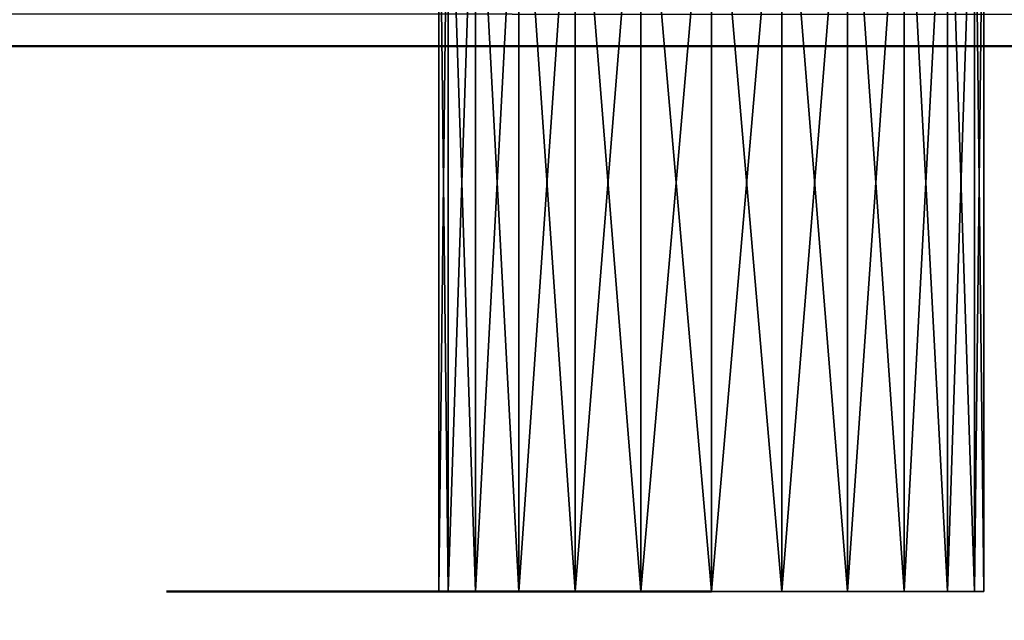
# Model space of a CAD drawing. Header units: millimetres. Extents: x -1 to 359, y -328 to 0.
# Tile 137 of 220: x 192.46 to 196.07, y -300.1 to -297.9. Entities that reach past the tile are written whole.
import ezdxf

# ---------------------------------------------------------------- set-up
doc = ezdxf.new("R2010")
doc.units = ezdxf.units.MM
doc.header["$MEASUREMENT"] = 0
doc.layers.add('0 Misc', color=7, linetype='Continuous', lineweight=35)
doc.layers.add('10 Raster Images', color=7, linetype='Continuous', lineweight=35)

msp = doc.modelspace()

# ---------------------------------------------------------------- linework, layer by layer
at = {"layer": '0 Misc', "color": 160, "linetype": 'Continuous', "lineweight": 50}
for p, q in [((354, -298, 2.5), (4, -298, 2.5)), ((4, -298, 164.5), (354, -298, 164.5)), ((354, -298, 167.5), (4, -298, 167.5)), ((4, -298, 329.5), (354, -298, 329.5))]:
    msp.add_line(p, q, dxfattribs=at).dxf.unprotected_set("ltscale", 0)
at = {"layer": '0 Misc', "color": 160, "linetype": 'Continuous', "lineweight": 25}
for p, q in [((195.9659, -300, 156.4412), (194, -300, 156.7)), ((196, -300, 156.7), (194, -300, 156.7)), ((195.9659, -300, 321.4412), (194, -300, 321.7)), ((196, -300, 321.7), (194, -300, 321.7)), ((195.866, -300, 156.2), (194.0341, -300, 156.4412)), ((195.9659, -300, 156.4412), (194.0341, -300, 156.4412)), ((196, -300, 156.7), (194.0341, -300, 156.9588)), ((195.9659, -300, 156.9588), (194.0341, -300, 156.9588)), ((195.866, -300, 321.2), (194.0341, -300, 321.4412)), ((195.9659, -300, 321.4412), (194.0341, -300, 321.4412)), ((196, -300, 321.7), (194.0341, -300, 321.9588)), ((195.9659, -300, 321.9588), (194.0341, -300, 321.9588)), ((195.7071, -300, 155.9929), (194.134, -300, 156.2)), ((195.866, -300, 156.2), (194.134, -300, 156.2)), ((195.9659, -300, 156.9588), (194.134, -300, 157.2)), ((195.866, -300, 157.2), (194.134, -300, 157.2)), ((195.7071, -300, 320.9929), (194.134, -300, 321.2)), ((195.866, -300, 321.2), (194.134, -300, 321.2)), ((195.9659, -300, 321.9588), (194.134, -300, 322.2)), ((195.866, -300, 322.2), (194.134, -300, 322.2)), ((195.5, -300, 155.834), (194.2929, -300, 155.9929)), ((195.7071, -300, 155.9929), (194.2929, -300, 155.9929)), ((195.866, -300, 157.2), (194.2929, -300, 157.4071)), ((195.7071, -300, 157.4071), (194.2929, -300, 157.4071)), ((195.5, -300, 320.834), (194.2929, -300, 320.9929)), ((195.7071, -300, 320.9929), (194.2929, -300, 320.9929)), ((195.866, -300, 322.2), (194.2929, -300, 322.4071)), ((195.7071, -300, 322.4071), (194.2929, -300, 322.4071)), ((195.2588, -300, 155.7341), (194.5, -300, 155.834)), ((195.5, -300, 155.834), (194.5, -300, 155.834)), ((195.7071, -300, 157.4071), (194.5, -300, 157.566)), ((195.5, -300, 157.566), (194.5, -300, 157.566)), ((195.2588, -300, 320.7341), (194.5, -300, 320.834)), ((195.5, -300, 320.834), (194.5, -300, 320.834)), ((195.7071, -300, 322.4071), (194.5, -300, 322.566)), ((195.5, -300, 322.566), (194.5, -300, 322.566)), ((195.2588, -300, 155.7341), (194.7412, -300, 155.7341)), ((195.5, -300, 157.566), (194.7412, -300, 157.6659)), ((195.2588, -300, 157.6659), (194.7412, -300, 157.6659)), ((195.2588, -300, 320.7341), (194.7412, -300, 320.7341)), ((195.5, -300, 322.566), (194.7412, -300, 322.6659)), ((195.2588, -300, 322.6659), (194.7412, -300, 322.6659))]:
    msp.add_line(p, q, dxfattribs=at).dxf.unprotected_set("ltscale", 0)
at = {"layer": '0 Misc', "color": 160, "linetype": 'Continuous', "lineweight": 50, "extrusion": (0, 1, 0)}
for centre in [(-194, 156.7, -300), (-194, 321.7, -300)]:
    msp.add_circle(centre, 1, dxfattribs=at).dxf.unprotected_set("ltscale", 0)
at = {"layer": '0 Misc', "color": 5, "lineweight": 25}
for points, invisible_edges in [([(157, -296.2, 330.7), (201, -327.2, 330.7), (201, -296.2, 330.7)], 1), ([(157, -296.2, 330.7), (157, -327.2, 330.7), (201, -327.2, 330.7)], 12), ([(157, -296.2, 165.7), (201, -327.2, 165.7), (201, -296.2, 165.7)], 1), ([(157, -296.2, 165.7), (157, -327.2, 165.7), (201, -327.2, 165.7)], 12), ([(201, -322.5291, 329.5), (157, -297, 329.5), (201, -297, 329.5)], 1), ([(201, -322.5291, 329.5), (157, -322.5291, 329.5), (157, -297, 329.5)], 12), ([(201, -322.5291, 164.5), (157, -297, 164.5), (201, -297, 164.5)], 1), ([(201, -322.5291, 164.5), (157, -322.5291, 164.5), (157, -297, 164.5)], 12)]:
    msp.add_3dface(points, dxfattribs=dict(at, invisible_edges=invisible_edges))
at = {"layer": '0 Misc', "color": 7, "lineweight": 25}
for points in [[(194, -297, 156.7), (194.0341, -300, 156.4412), (194.0341, -297, 156.4412)], [(194.0341, -297, 156.9588), (194, -300, 156.7), (194, -297, 156.7)], [(194.0341, -297, 156.9588), (194.0341, -300, 156.9588), (194, -300, 156.7)], [(194, -297, 156.7), (194, -300, 156.7), (194.0341, -300, 156.4412)], [(194, -297, 321.7), (194.0341, -300, 321.4412), (194.0341, -297, 321.4412)], [(194.0341, -297, 321.9588), (194, -300, 321.7), (194, -297, 321.7)], [(194.0341, -297, 321.9588), (194.0341, -300, 321.9588), (194, -300, 321.7)], [(194, -297, 321.7), (194, -300, 321.7), (194.0341, -300, 321.4412)], [(194.0341, -297, 156.9588), (194.134, -300, 157.2), (194.0341, -300, 156.9588)], [(194.0341, -297, 156.9588), (194.134, -297, 157.2), (194.134, -300, 157.2)], [(194.0341, -300, 156.4412), (194.134, -300, 156.2), (194.134, -297, 156.2)], [(194.0341, -300, 156.4412), (194.134, -297, 156.2), (194.0341, -297, 156.4412)], [(194.0341, -297, 321.9588), (194.134, -300, 322.2), (194.0341, -300, 321.9588)], [(194.0341, -297, 321.9588), (194.134, -297, 322.2), (194.134, -300, 322.2)], [(194.0341, -300, 321.4412), (194.134, -300, 321.2), (194.134, -297, 321.2)], [(194.0341, -300, 321.4412), (194.134, -297, 321.2), (194.0341, -297, 321.4412)], [(194.134, -300, 157.2), (194.134, -297, 157.2), (194.2929, -297, 157.4071)], [(194.2929, -300, 157.4071), (194.134, -300, 157.2), (194.2929, -297, 157.4071)], [(194.134, -297, 156.2), (194.2929, -300, 155.9929), (194.2929, -297, 155.9929)], [(194.134, -297, 156.2), (194.134, -300, 156.2), (194.2929, -300, 155.9929)], [(194.134, -300, 322.2), (194.134, -297, 322.2), (194.2929, -297, 322.4071)], [(194.2929, -300, 322.4071), (194.134, -300, 322.2), (194.2929, -297, 322.4071)], [(194.134, -297, 321.2), (194.2929, -300, 320.9929), (194.2929, -297, 320.9929)], [(194.134, -297, 321.2), (194.134, -300, 321.2), (194.2929, -300, 320.9929)], [(194.5, -297, 157.566), (194.2929, -300, 157.4071), (194.2929, -297, 157.4071)], [(194.5, -300, 155.834), (194.5, -297, 155.834), (194.2929, -297, 155.9929)], [(194.2929, -300, 155.9929), (194.5, -300, 155.834), (194.2929, -297, 155.9929)], [(194.5, -297, 157.566), (194.5, -300, 157.566), (194.2929, -300, 157.4071)], [(194.5, -297, 322.566), (194.2929, -300, 322.4071), (194.2929, -297, 322.4071)], [(194.5, -300, 320.834), (194.5, -297, 320.834), (194.2929, -297, 320.9929)], [(194.2929, -300, 320.9929), (194.5, -300, 320.834), (194.2929, -297, 320.9929)], [(194.5, -297, 322.566), (194.5, -300, 322.566), (194.2929, -300, 322.4071)], [(194.7412, -297, 157.6659), (194.5, -300, 157.566), (194.5, -297, 157.566)], [(194.7412, -297, 157.6659), (194.7412, -300, 157.6659), (194.5, -300, 157.566)], [(194.7412, -297, 155.7341), (194.5, -297, 155.834), (194.7412, -300, 155.7341)], [(194.7412, -300, 155.7341), (194.5, -297, 155.834), (194.5, -300, 155.834)], [(194.7412, -297, 322.6659), (194.5, -300, 322.566), (194.5, -297, 322.566)], [(194.7412, -297, 322.6659), (194.7412, -300, 322.6659), (194.5, -300, 322.566)], [(194.7412, -297, 320.7341), (194.5, -297, 320.834), (194.7412, -300, 320.7341)], [(194.7412, -300, 320.7341), (194.5, -297, 320.834), (194.5, -300, 320.834)], [(195, -300, 157.7), (194.7412, -300, 157.6659), (194.7412, -297, 157.6659)], [(195, -300, 157.7), (194.7412, -297, 157.6659), (195, -297, 157.7)], [(194.7412, -300, 155.7341), (195, -300, 155.7), (195, -297, 155.7)], [(194.7412, -297, 155.7341), (194.7412, -300, 155.7341), (195, -297, 155.7)], [(195, -300, 322.7), (194.7412, -300, 322.6659), (194.7412, -297, 322.6659)], [(195, -300, 322.7), (194.7412, -297, 322.6659), (195, -297, 322.7)], [(194.7412, -300, 320.7341), (195, -300, 320.7), (195, -297, 320.7)], [(194.7412, -297, 320.7341), (194.7412, -300, 320.7341), (195, -297, 320.7)], [(195.2588, -297, 157.6659), (195, -300, 157.7), (195, -297, 157.7)], [(195.2588, -300, 155.7341), (195.2588, -297, 155.7341), (195, -297, 155.7)], [(195, -300, 155.7), (195.2588, -300, 155.7341), (195, -297, 155.7)], [(195.2588, -297, 157.6659), (195.2588, -300, 157.6659), (195, -300, 157.7)], [(195.2588, -297, 322.6659), (195, -300, 322.7), (195, -297, 322.7)], [(195.2588, -300, 320.7341), (195.2588, -297, 320.7341), (195, -297, 320.7)], [(195, -300, 320.7), (195.2588, -300, 320.7341), (195, -297, 320.7)], [(195.2588, -297, 322.6659), (195.2588, -300, 322.6659), (195, -300, 322.7)], [(195.5, -297, 157.566), (195.2588, -300, 157.6659), (195.2588, -297, 157.6659)], [(195.5, -297, 157.566), (195.5, -300, 157.566), (195.2588, -300, 157.6659)], [(195.5, -297, 155.834), (195.2588, -297, 155.7341), (195.5, -300, 155.834)], [(195.5, -300, 155.834), (195.2588, -297, 155.7341), (195.2588, -300, 155.7341)], [(195.5, -297, 322.566), (195.2588, -300, 322.6659), (195.2588, -297, 322.6659)], [(195.5, -297, 322.566), (195.5, -300, 322.566), (195.2588, -300, 322.6659)], [(195.5, -297, 320.834), (195.2588, -297, 320.7341), (195.5, -300, 320.834)], [(195.5, -300, 320.834), (195.2588, -297, 320.7341), (195.2588, -300, 320.7341)], [(195.7071, -300, 157.4071), (195.5, -300, 157.566), (195.5, -297, 157.566)], [(195.7071, -300, 157.4071), (195.5, -297, 157.566), (195.7071, -297, 157.4071)], [(195.5, -300, 155.834), (195.7071, -300, 155.9929), (195.7071, -297, 155.9929)], [(195.5, -297, 155.834), (195.5, -300, 155.834), (195.7071, -297, 155.9929)], [(195.7071, -300, 322.4071), (195.5, -300, 322.566), (195.5, -297, 322.566)], [(195.7071, -300, 322.4071), (195.5, -297, 322.566), (195.7071, -297, 322.4071)], [(195.5, -300, 320.834), (195.7071, -300, 320.9929), (195.7071, -297, 320.9929)], [(195.5, -297, 320.834), (195.5, -300, 320.834), (195.7071, -297, 320.9929)], [(195.866, -297, 157.2), (195.7071, -300, 157.4071), (195.7071, -297, 157.4071)], [(195.866, -300, 156.2), (195.866, -297, 156.2), (195.7071, -297, 155.9929)], [(195.7071, -300, 155.9929), (195.866, -300, 156.2), (195.7071, -297, 155.9929)], [(195.866, -297, 157.2), (195.866, -300, 157.2), (195.7071, -300, 157.4071)], [(195.866, -297, 322.2), (195.7071, -300, 322.4071), (195.7071, -297, 322.4071)], [(195.866, -300, 321.2), (195.866, -297, 321.2), (195.7071, -297, 320.9929)], [(195.7071, -300, 320.9929), (195.866, -300, 321.2), (195.7071, -297, 320.9929)], [(195.866, -297, 322.2), (195.866, -300, 322.2), (195.7071, -300, 322.4071)], [(195.9659, -297, 156.9588), (195.866, -300, 157.2), (195.866, -297, 157.2)], [(195.9659, -297, 156.9588), (195.9659, -300, 156.9588), (195.866, -300, 157.2)], [(195.9659, -297, 156.4412), (195.866, -297, 156.2), (195.9659, -300, 156.4412)], [(195.9659, -300, 156.4412), (195.866, -297, 156.2), (195.866, -300, 156.2)], [(195.9659, -297, 321.9588), (195.866, -300, 322.2), (195.866, -297, 322.2)], [(195.9659, -297, 321.9588), (195.9659, -300, 321.9588), (195.866, -300, 322.2)], [(195.9659, -297, 321.4412), (195.866, -297, 321.2), (195.9659, -300, 321.4412)], [(195.9659, -300, 321.4412), (195.866, -297, 321.2), (195.866, -300, 321.2)], [(196, -300, 156.7), (195.9659, -300, 156.9588), (195.9659, -297, 156.9588)], [(196, -300, 156.7), (195.9659, -297, 156.9588), (196, -297, 156.7)], [(195.9659, -300, 156.4412), (196, -300, 156.7), (196, -297, 156.7)], [(195.9659, -297, 156.4412), (195.9659, -300, 156.4412), (196, -297, 156.7)], [(196, -300, 321.7), (195.9659, -300, 321.9588), (195.9659, -297, 321.9588)], [(196, -300, 321.7), (195.9659, -297, 321.9588), (196, -297, 321.7)], [(195.9659, -300, 321.4412), (196, -300, 321.7), (196, -297, 321.7)], [(195.9659, -297, 321.4412), (195.9659, -300, 321.4412), (196, -297, 321.7)], [(354, -298, 2.5), (4, -298, 2.5), (4, -297.7412, 2.5341)], [(354, -297.7412, 2.5341), (354, -298, 2.5), (4, -297.7412, 2.5341)], [(4, -298, 164.5), (354, -298, 164.5), (354, -297.7412, 164.4659)], [(4, -297.7412, 164.4659), (4, -298, 164.5), (354, -297.7412, 164.4659)], [(354, -298, 167.5), (4, -298, 167.5), (4, -297.7412, 167.5341)], [(354, -297.7412, 167.5341), (354, -298, 167.5), (4, -297.7412, 167.5341)], [(4, -298, 329.5), (354, -298, 329.5), (354, -297.7412, 329.4659)], [(4, -297.7412, 329.4659), (4, -298, 329.5), (354, -297.7412, 329.4659)], [(195.9659, -300, 156.4412), (194.0341, -300, 156.4412), (194, -300, 156.7)], [(195.9659, -300, 156.4412), (194, -300, 156.7), (196, -300, 156.7)], [(196, -300, 156.7), (194, -300, 156.7), (194.0341, -300, 156.9588)], [(195.9659, -300, 321.4412), (194.0341, -300, 321.4412), (194, -300, 321.7)], [(195.9659, -300, 321.4412), (194, -300, 321.7), (196, -300, 321.7)], [(196, -300, 321.7), (194, -300, 321.7), (194.0341, -300, 321.9588)], [(195.866, -300, 156.2), (194.134, -300, 156.2), (194.0341, -300, 156.4412)], [(195.866, -300, 156.2), (194.0341, -300, 156.4412), (195.9659, -300, 156.4412)], [(196, -300, 156.7), (194.0341, -300, 156.9588), (195.9659, -300, 156.9588)], [(195.9659, -300, 156.9588), (194.0341, -300, 156.9588), (194.134, -300, 157.2)], [(195.866, -300, 321.2), (194.134, -300, 321.2), (194.0341, -300, 321.4412)], [(195.866, -300, 321.2), (194.0341, -300, 321.4412), (195.9659, -300, 321.4412)], [(196, -300, 321.7), (194.0341, -300, 321.9588), (195.9659, -300, 321.9588)], [(195.9659, -300, 321.9588), (194.0341, -300, 321.9588), (194.134, -300, 322.2)], [(195.7071, -300, 155.9929), (194.2929, -300, 155.9929), (194.134, -300, 156.2)], [(195.7071, -300, 155.9929), (194.134, -300, 156.2), (195.866, -300, 156.2)], [(195.9659, -300, 156.9588), (194.134, -300, 157.2), (195.866, -300, 157.2)], [(195.866, -300, 157.2), (194.134, -300, 157.2), (194.2929, -300, 157.4071)], [(195.7071, -300, 320.9929), (194.2929, -300, 320.9929), (194.134, -300, 321.2)], [(195.7071, -300, 320.9929), (194.134, -300, 321.2), (195.866, -300, 321.2)], [(195.9659, -300, 321.9588), (194.134, -300, 322.2), (195.866, -300, 322.2)], [(195.866, -300, 322.2), (194.134, -300, 322.2), (194.2929, -300, 322.4071)], [(195.5, -300, 155.834), (194.5, -300, 155.834), (194.2929, -300, 155.9929)], [(195.5, -300, 155.834), (194.2929, -300, 155.9929), (195.7071, -300, 155.9929)], [(195.866, -300, 157.2), (194.2929, -300, 157.4071), (195.7071, -300, 157.4071)], [(195.7071, -300, 157.4071), (194.2929, -300, 157.4071), (194.5, -300, 157.566)], [(195.5, -300, 320.834), (194.5, -300, 320.834), (194.2929, -300, 320.9929)], [(195.5, -300, 320.834), (194.2929, -300, 320.9929), (195.7071, -300, 320.9929)], [(195.866, -300, 322.2), (194.2929, -300, 322.4071), (195.7071, -300, 322.4071)], [(195.7071, -300, 322.4071), (194.2929, -300, 322.4071), (194.5, -300, 322.566)], [(195.2588, -300, 155.7341), (194.7412, -300, 155.7341), (194.5, -300, 155.834)], [(195.2588, -300, 155.7341), (194.5, -300, 155.834), (195.5, -300, 155.834)], [(195.7071, -300, 157.4071), (194.5, -300, 157.566), (195.5, -300, 157.566)], [(195.5, -300, 157.566), (194.5, -300, 157.566), (194.7412, -300, 157.6659)], [(195.2588, -300, 320.7341), (194.7412, -300, 320.7341), (194.5, -300, 320.834)], [(195.2588, -300, 320.7341), (194.5, -300, 320.834), (195.5, -300, 320.834)], [(195.7071, -300, 322.4071), (194.5, -300, 322.566), (195.5, -300, 322.566)], [(195.5, -300, 322.566), (194.5, -300, 322.566), (194.7412, -300, 322.6659)], [(194.7412, -300, 155.7341), (195.2588, -300, 155.7341), (195, -300, 155.7)], [(195.5, -300, 157.566), (194.7412, -300, 157.6659), (195.2588, -300, 157.6659)], [(195.2588, -300, 157.6659), (194.7412, -300, 157.6659), (195, -300, 157.7)], [(194.7412, -300, 320.7341), (195.2588, -300, 320.7341), (195, -300, 320.7)], [(195.5, -300, 322.566), (194.7412, -300, 322.6659), (195.2588, -300, 322.6659)], [(195.2588, -300, 322.6659), (194.7412, -300, 322.6659), (195, -300, 322.7)]]:
    msp.add_3dface(points, dxfattribs=at)
for points, invisible_edges in [([(354, -298, 2.5), (4, -312, 2.5), (4, -298, 2.5)], 1), ([(354, -298, 2.5), (354, -312, 2.5), (4, -312, 2.5)], 12), ([(4, -298, 164.5), (354, -312, 164.5), (354, -298, 164.5)], 1), ([(4, -298, 164.5), (4, -312, 164.5), (354, -312, 164.5)], 12), ([(354, -298, 167.5), (4, -312, 167.5), (4, -298, 167.5)], 1), ([(354, -298, 167.5), (354, -312, 167.5), (4, -312, 167.5)], 12), ([(4, -298, 329.5), (354, -312, 329.5), (354, -298, 329.5)], 1), ([(4, -298, 329.5), (4, -312, 329.5), (354, -312, 329.5)], 12)]:
    msp.add_3dface(points, dxfattribs=dict(at, invisible_edges=invisible_edges))
at = {"layer": '10 Raster Images', "color": 160, "linetype": 'Continuous', "lineweight": 25}
for p, q in [((194, -300, 156.7), (194.0341, -300, 156.4412)), ((194.0341, -300, 156.9588), (194, -300, 156.7)), ((194, -300, 321.7), (194.0341, -300, 321.4412)), ((194.0341, -300, 321.9588), (194, -300, 321.7)), ((194.0341, -300, 156.4412), (194.134, -300, 156.2)), ((194.134, -300, 157.2), (194.0341, -300, 156.9588)), ((194.0341, -300, 321.4412), (194.134, -300, 321.2)), ((194.134, -300, 322.2), (194.0341, -300, 321.9588)), ((194.134, -300, 156.2), (194.2929, -300, 155.9929)), ((194.2929, -300, 157.4071), (194.134, -300, 157.2)), ((194.134, -300, 321.2), (194.2929, -300, 320.9929)), ((194.2929, -300, 322.4071), (194.134, -300, 322.2)), ((194.2929, -300, 155.9929), (194.5, -300, 155.834)), ((194.5, -300, 157.566), (194.2929, -300, 157.4071)), ((194.2929, -300, 320.9929), (194.5, -300, 320.834)), ((194.5, -300, 322.566), (194.2929, -300, 322.4071)), ((194.5, -300, 155.834), (194.7412, -300, 155.7341)), ((194.7412, -300, 157.6659), (194.5, -300, 157.566)), ((194.5, -300, 320.834), (194.7412, -300, 320.7341)), ((194.7412, -300, 322.6659), (194.5, -300, 322.566)), ((194.7412, -300, 155.7341), (195, -300, 155.7)), ((195, -300, 157.7), (194.7412, -300, 157.6659)), ((194.7412, -300, 320.7341), (195, -300, 320.7)), ((195, -300, 322.7), (194.7412, -300, 322.6659)), ((195, -300, 155.7), (195.2588, -300, 155.7341)), ((195.2588, -300, 157.6659), (195, -300, 157.7)), ((195, -300, 320.7), (195.2588, -300, 320.7341)), ((195.2588, -300, 322.6659), (195, -300, 322.7)), ((195.2588, -300, 155.7341), (195.5, -300, 155.834)), ((195.5, -300, 157.566), (195.2588, -300, 157.6659)), ((195.2588, -300, 320.7341), (195.5, -300, 320.834)), ((195.5, -300, 322.566), (195.2588, -300, 322.6659)), ((195.5, -300, 155.834), (195.7071, -300, 155.9929)), ((195.7071, -300, 157.4071), (195.5, -300, 157.566)), ((195.5, -300, 320.834), (195.7071, -300, 320.9929)), ((195.7071, -300, 322.4071), (195.5, -300, 322.566)), ((195.7071, -300, 155.9929), (195.866, -300, 156.2)), ((195.866, -300, 157.2), (195.7071, -300, 157.4071)), ((195.7071, -300, 320.9929), (195.866, -300, 321.2)), ((195.866, -300, 322.2), (195.7071, -300, 322.4071)), ((195.866, -300, 156.2), (195.9659, -300, 156.4412)), ((195.9659, -300, 156.9588), (195.866, -300, 157.2)), ((195.866, -300, 321.2), (195.9659, -300, 321.4412)), ((195.9659, -300, 321.9588), (195.866, -300, 322.2)), ((195.9659, -300, 156.4412), (196, -300, 156.7)), ((196, -300, 156.7), (195.9659, -300, 156.9588)), ((195.9659, -300, 321.4412), (196, -300, 321.7)), ((196, -300, 321.7), (195.9659, -300, 321.9588))]:
    msp.add_line(p, q, dxfattribs=at).dxf.unprotected_set("ltscale", 0)

doc.saveas('drawing.dxf')
